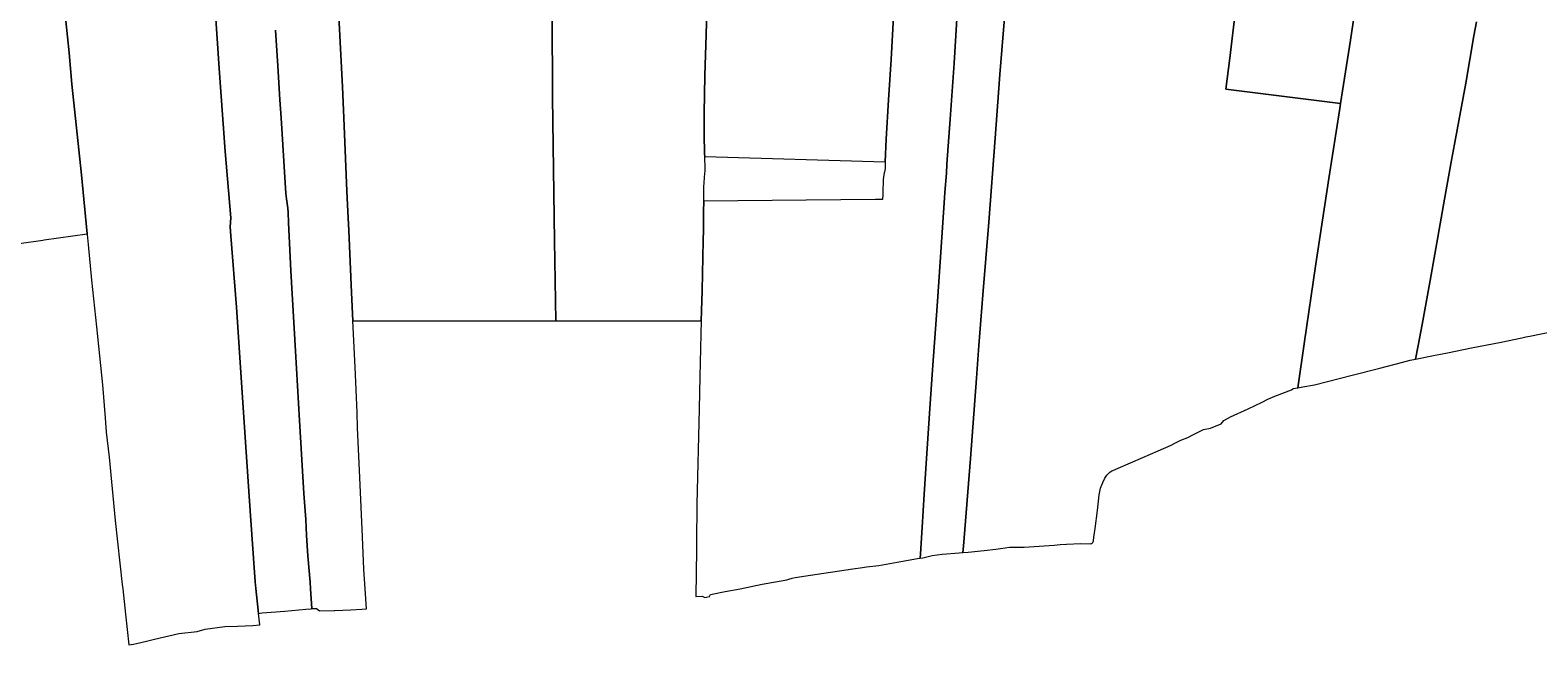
# Model space of a CAD drawing. Header units: metres. Extents: x 125062 to 130098, y 450277 to 452623.
# Tile 7 of 18: x 126128 to 127190, y 450960 to 451393. Entities that reach past the tile are written whole.
import ezdxf
from ezdxf.enums import TextEntityAlignment as Align

# ---------------------------------------------------------------- set-up
doc = ezdxf.new("R2010")
doc.units = ezdxf.units.M
doc.layers.get('0').update_dxf_attribs({"lineweight": 25})
doc.layers.add('B-WE-KG-GRENS_PERCEEL-GV', color=150, linetype='Continuous', lineweight=18)
doc.layers.add('B-WE-KG-GRENS_PERCEEL-S', color=150, linetype='Continuous', lineweight=25)
doc.styles.add('NLCS-ISO', font='NLCS-ISO.ttf')

# ---------------------------------------------------------------- blocks, each defined once
blk = doc.blocks.new('SKG-PERCEELNUMMER-SO')
at = {"style": 'NLCS-ISO', "oblique": 10, "flags": 1}
blk.add_attdef('GEMEENTECODE', text='', height=1.8, dxfattribs=at).set_placement((0, 2.6), align=Align.MIDDLE_CENTER)
at = {"style": 'NLCS-ISO', "oblique": 10}
blk.add_attdef('SECTIE', text='', height=1.8, dxfattribs=at).set_placement((-0.5, 0), align=Align.MIDDLE_RIGHT)
blk.add_attdef('PERCEELNUMMER', text='', height=1.8, dxfattribs=at).set_placement((0.5, 0), align=Align.MIDDLE_LEFT)

msp = doc.modelspace()

# ---------------------------------------------------------------- linework, layer by layer
at = {"layer": 'B-WE-KG-GRENS_PERCEEL-GV', "flags": 128}
for points in [[(126086.938, 451238.526), (126137.082, 451245.572), (126138.058, 451245.695), (126168.247, 451249.95), (126164.218, 451291.504), (126157.55, 451355.535), (126155.552, 451377.396), (126153.231, 451399.932), (126153.263, 451405.784), (126148.468, 451449.106), (126143.378, 451496.405), (126142.907, 451500.023), (126142.681, 451501.899), (126142.203, 451506.976), (126140.97, 451519.232), (126139.235, 451533.413), (126137.977, 451545.643), (126136.745, 451557.823), (126132.018, 451558.746), (126122.44, 451559.991)], [(126977.272, 451407.457), (126973.121, 451373.785), (126970.464, 451351.995), (127051.116, 451341.716), (127058.153, 451386.482), (127059.212, 451392.707), (127063.707, 451422.535)], [(127063.707, 451422.535), (127059.212, 451392.707), (127058.153, 451386.482), (127051.116, 451341.716), (127050.58, 451338.303), (127042.981, 451289.024), (127033.488, 451227.293), (127025.808, 451174.163), (127021.059, 451141.634), (127024.585, 451142.203), (127032.91, 451143.612), (127059.266, 451150.488), (127078.945, 451155.476), (127094.024, 451159.298), (127100.225, 451160.912), (127104.076, 451161.655), (127105.79, 451171.43), (127108.588, 451186.23), (127114.384, 451217.181), (127118.999, 451243.657), (127124.42, 451274.484), (127129.461, 451301.859), (127131.503, 451313.06), (127139.468, 451356.186), (127145.068, 451389.563), (127146.857, 451399.213)], [(126736.409, 451403.134), (126734.57, 451372.726), (126732.859, 451344.418), (126731.024, 451316.785), (126730.499, 451300.662), (126730.347, 451296.003), (126729.944, 451293.528), (126729.818, 451293.128), (126729.012, 451288.252), (126728.725, 451278.919), (126728.664, 451276.921), (126728.602, 451274.917), (126728.579, 451274.167), (126723.693, 451274.121), (126674.827, 451273.66), (126602.605, 451272.95), (126602.604, 451272.7), (126602.559, 451265.701), (126602.514, 451258.654), (126602.556, 451252.502), (126602.297, 451245.274), (126601.576, 451210.012), (126601.108, 451195.708), (126600.914, 451188.701), (126600.663, 451179.602), (126600.424, 451169.299), (126599.949, 451149.417), (126599.37, 451126.785), (126597.809, 451059.587), (126597.316, 451005.869), (126597.158, 451000.042), (126597.088, 450994.421), (126601.47, 450994.836), (126603.344, 450993.735), (126606.568, 450994.458), (126607.469, 450995.858), (126617.742, 450997.978), (126628.185, 450999.877), (126643.791, 451003.133), (126661.272, 451006.337), (126662.572, 451006.835), (126664.898, 451007.432), (126666.974, 451008.03), (126677.727, 451009.517), (126707.61, 451014.005), (126714.512, 451014.997), (126717.188, 451015.418), (126725.94, 451016.257), (126741.445, 451019.238), (126753.299, 451021.399), (126755.149, 451021.547), (126755.278, 451024.673), (126756.427, 451043.053), (126757.932, 451066.509), (126759.514, 451091.742), (126761.834, 451126.876), (126763.819, 451154.159), (126767.256, 451202.222), (126772.291, 451275.33), (126772.554, 451279.143), (126773.547, 451292.797), (126773.955, 451299.023), (126776.195, 451330.657), (126778.996, 451370.318), (126781.931, 451417.206)], [(126781.931, 451417.206), (126778.996, 451370.318), (126776.195, 451330.657), (126773.955, 451299.023), (126773.547, 451292.797), (126772.554, 451279.143), (126772.291, 451275.33), (126767.256, 451202.222), (126763.819, 451154.159), (126761.834, 451126.876), (126759.514, 451091.742), (126757.932, 451066.509), (126756.427, 451043.053), (126755.278, 451024.673), (126755.149, 451021.547), (126756.874, 451021.77), (126763.477, 451023.362), (126770.679, 451024.353), (126782.656, 451025.238), (126785.056, 451025.46), (126785.487, 451029.911), (126790.591, 451091.702), (126794.739, 451148.242), (126796.494, 451171.398), (126799.214, 451207.057), (126803.455, 451258.246), (126808.006, 451317.436), (126811.288, 451362.123), (126814.718, 451404.959)], [(126153.231, 451399.932), (126155.552, 451377.396), (126157.55, 451355.535), (126164.218, 451291.504), (126168.247, 451249.95), (126168.29, 451249.508), (126168.956, 451242.455), (126171.349, 451217.318), (126174.958, 451184.476), (126179.106, 451143.706), (126180.902, 451120.445), (126181.714, 451110.24), (126183.741, 451092.581), (126188.06, 451048.135), (126193.003, 451003.012), (126193.324, 451000.01), (126195.404, 450982.062), (126197.758, 450960.483), (126200.957, 450960.98), (126203.132, 450961.403), (126210.032, 450963.147), (126215.657, 450964.492), (126232.781, 450968.402), (126245.804, 450969.84), (126251.354, 450971.51), (126265.253, 450973.447), (126274.3, 450973.689), (126284.998, 450974.079), (126289.823, 450974.675), (126289.857, 450974.68), (126289.018, 450982.645), (126287.182, 451000.065), (126286.613, 451004.767), (126283.226, 451054.79), (126279.813, 451103.337), (126277.312, 451141.779), (126273.459, 451198.404), (126269.548, 451248.678), (126269.156, 451254.906), (126269.414, 451261.207), (126265.573, 451307.954), (126261.397, 451366.431), (126258.576, 451408.575)], [(126258.576, 451408.575), (126261.397, 451366.431), (126265.573, 451307.954), (126269.414, 451261.207), (126269.156, 451254.906), (126269.548, 451248.678), (126273.459, 451198.404), (126277.312, 451141.779), (126279.813, 451103.337), (126283.226, 451054.79), (126286.613, 451004.767), (126287.182, 451000.065), (126289.018, 450982.645), (126291.644, 450983.049), (126307.624, 450984.315), (126322.402, 450985.505), (126326.063, 450985.956), (126326.567, 450985.981), (126325.735, 450999.965), (126325.491, 451004.717), (126323.839, 451023.076), (126322.708, 451037.533), (126322.297, 451048.787), (126320.92, 451067.046), (126317.836, 451118.419), (126315.048, 451167.465), (126311.77, 451223.94), (126310.038, 451257.879), (126309.797, 451265.057), (126309.676, 451268.083), (126308.634, 451274.637), (126308.139, 451278.464), (126304.882, 451331.612), (126304.098, 451344.493), (126302.528, 451368.429), (126301.035, 451393.49)], [(126301.035, 451393.49), (126302.528, 451368.429), (126304.098, 451344.493), (126304.882, 451331.612), (126308.139, 451278.464), (126308.634, 451274.637), (126309.676, 451268.083), (126309.797, 451265.057), (126310.038, 451257.879), (126311.77, 451223.94), (126315.048, 451167.465), (126317.836, 451118.419), (126320.92, 451067.046), (126322.297, 451048.787), (126322.708, 451037.533), (126323.839, 451023.076), (126325.491, 451004.717), (126325.735, 450999.965), (126326.567, 450985.981), (126329.752, 450986.143), (126331.978, 450984.445), (126342.343, 450984.626), (126342.761, 450984.644), (126353.955, 450985.117), (126361.903, 450985.523), (126365.11, 450985.925), (126364.188, 450999.966), (126363.306, 451013.872), (126362.31, 451036.582), (126360.463, 451078.399), (126358.833, 451113.439), (126358.396, 451124.193), (126357.087, 451156.157), (126355.437, 451188.701), (126354.429, 451208.579), (126352.685, 451252.447), (126352.018, 451265.701), (126351.295, 451280.059), (126349.278, 451326.153), (126348.163, 451353.615), (126345.651, 451402.986)], [(126345.651, 451402.986), (126348.163, 451353.615), (126349.278, 451326.153), (126351.295, 451280.059), (126352.018, 451265.701), (126352.685, 451252.447), (126354.429, 451208.579), (126355.437, 451188.701), (126498.491, 451188.701), (126497.439, 451245.132), (126496.205, 451346.127), (126495.743, 451405.409)], [(126495.743, 451405.409), (126496.205, 451346.127), (126497.439, 451245.132), (126498.491, 451188.701), (126538.576, 451188.701), (126600.914, 451188.701), (126601.108, 451195.708), (126601.576, 451210.012), (126602.297, 451245.274), (126602.556, 451252.502), (126602.514, 451258.654), (126602.559, 451265.701), (126602.604, 451272.7), (126602.605, 451272.95), (126602.61, 451273.7), (126602.623, 451275.7), (126602.635, 451277.7), (126602.639, 451278.286), (126602.77, 451282.887), (126603.428, 451292.623), (126603.534, 451294.19), (126603.686, 451295.591), (126603.299, 451304.576), (126603.225, 451306.295), (126602.892, 451320.101), (126602.911, 451334.956), (126603.37, 451361.59), (126604.357, 451390.324), (126604.715, 451406.873)], [(126814.718, 451404.959), (126811.288, 451362.123), (126808.006, 451317.436), (126803.455, 451258.246), (126799.214, 451207.057), (126796.494, 451171.398), (126794.739, 451148.242), (126790.591, 451091.702), (126785.487, 451029.911), (126785.056, 451025.46), (126788.807, 451025.83), (126800.16, 451026.966), (126808.336, 451027.806), (126815.038, 451028.847), (126817.889, 451029.219), (126828.34, 451029.331), (126849.544, 451030.779), (126853.744, 451031.074), (126858.095, 451031.418), (126868.147, 451031.955), (126874.772, 451031.722), (126875.547, 451031.771), (126875.922, 451031.945), (126876.298, 451032.145), (126876.548, 451032.37), (126876.798, 451032.62), (126876.949, 451033.095), (126877.125, 451033.845), (126877.403, 451036.245), (126878.236, 451042.371), (126879.877, 451055.099), (126881.216, 451066.076), (126882.023, 451070.752), (126883.753, 451074.951), (126885.132, 451077.85), (126885.533, 451078.65), (126886.46, 451079.899), (126887.636, 451081.098), (126888.712, 451082.022), (126890.189, 451082.946), (126890.764, 451083.27), (126894.467, 451084.916), (126911.928, 451092.371), (126922.71, 451097.159), (126931.916, 451101.149), (126934.843, 451102.87), (126938.72, 451104.541), (126943.673, 451106.511), (126947.652, 451108.706), (126954.557, 451112.174), (126959.683, 451113.217), (126967.138, 451116.234), (126968.941, 451118.582), (126973.769, 451121.002), (126986.053, 451126.714), (126996.01, 451131.502), (127000.013, 451133.573), (127004.853, 451135.589), (127016.608, 451140.068), (127017.859, 451141.066), (127021.059, 451141.634), (127025.808, 451174.163), (127033.488, 451227.293), (127042.981, 451289.024), (127050.58, 451338.303), (127051.116, 451341.716), (126970.464, 451351.995), (126973.121, 451373.785), (126977.272, 451407.457)], [(127146.857, 451399.213), (127145.068, 451389.563), (127139.468, 451356.186), (127131.503, 451313.06), (127129.461, 451301.859), (127124.42, 451274.484), (127118.999, 451243.657), (127114.384, 451217.181), (127108.588, 451186.23), (127105.79, 451171.43), (127104.076, 451161.655), (127116.602, 451164.256), (127126.629, 451166.287), (127143.506, 451169.606), (127164.259, 451173.742), (127178.811, 451176.639), (127181.786, 451177.334), (127184.462, 451177.953), (127200.464, 451181.224)]]:
    msp.add_lwpolyline(points, dxfattribs=at)
msp.add_lwpolyline([(126605.409, 451446.645), (126605.217, 451437.74), (126605.134, 451431.088), (126604.954, 451427.362), (126604.915, 451416.083), (126604.715, 451406.873), (126604.357, 451390.324), (126603.37, 451361.59), (126602.911, 451334.956), (126602.892, 451320.101), (126603.225, 451306.295), (126603.299, 451304.576), (126730.499, 451300.662), (126731.024, 451316.785), (126732.859, 451344.418), (126734.57, 451372.726), (126736.409, 451403.134), (126738.095, 451430.992), (126739.205, 451446.939), (126683.673, 451446.816), (126633.793, 451446.704)], close=True, dxfattribs=at)

# ---------------------------------------------------------------- block references
at = {"layer": 'B-WE-KG-GRENS_PERCEEL-S', "xscale": 0.25, "yscale": 0.25, "zscale": 0.25}
msp.add_blockref('SKG-PERCEELNUMMER-SO', (127016.223, 451378.508), dxfattribs=at).add_auto_attribs({'PERCEELNUMMER': '771', 'SECTIE': 'C'})

doc.saveas('drawing.dxf')
